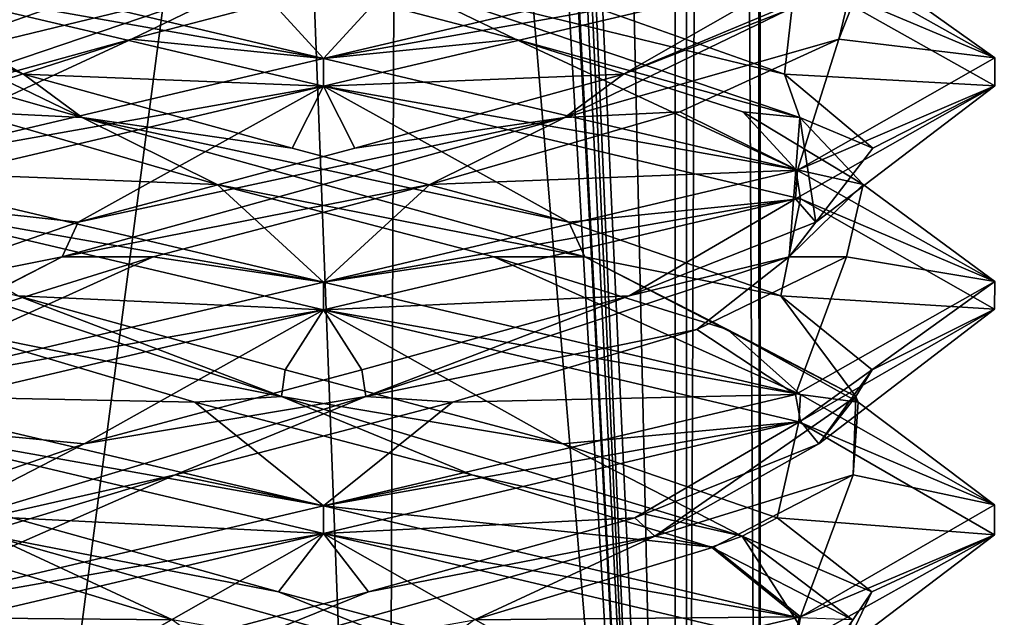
# Model space of a CAD drawing. Header units: millimetres. Extents: x -18.9 to 18.9, y -8.8 to 59.9.
# Tile 65 of 256: x 9.3 to 11.5, y -0.7 to 0.6. Entities that reach past the tile are written whole.
import ezdxf

# ---------------------------------------------------------------- set-up
doc = ezdxf.new("R2010")
doc.units = ezdxf.units.MM
doc.header["$LTSCALE"] = 65.185185
for name, color, linetype in [('1281', 7, 'CONTINUOUS'), ('1287', 7, 'CONTINUOUS'), ('1288', 7, 'CONTINUOUS'), ('1295', 7, 'CONTINUOUS'), ('1312', 7, 'CONTINUOUS'), ('3294', 7, 'CONTINUOUS'), ('3300', 7, 'CONTINUOUS'), ('3301', 7, 'CONTINUOUS'), ('3302', 7, 'CONTINUOUS'), ('3312', 7, 'CONTINUOUS'), ('3313', 7, 'CONTINUOUS'), ('3314', 7, 'CONTINUOUS'), ('3324', 7, 'CONTINUOUS'), ('3325', 7, 'CONTINUOUS'), ('3326', 7, 'CONTINUOUS'), ('3345', 7, 'CONTINUOUS'), ('3346', 7, 'CONTINUOUS'), ('3347', 7, 'CONTINUOUS'), ('3449', 7, 'CONTINUOUS')]:
    doc.layers.add(name, color=color, linetype=linetype)

msp = doc.modelspace()

# ---------------------------------------------------------------- linework, layer by layer
at = {"layer": '1281', "color": 7, "linetype": 'CONTINUOUS'}
for points in [[(9.0291, 26.4, -14.874), (12.9799, 26.4, -11.588), (9.0598, -3.5, -14.8553), (9.0291, 26.4, -14.874)], [(9.0598, -3.5, -14.8553), (12.9799, 26.4, -11.588), (13.5068, -3.5, -10.9693), (9.0598, -3.5, -14.8553)]]:
    msp.add_3dface(points, dxfattribs=at)
at = {"layer": '1287', "color": 7, "linetype": 'CONTINUOUS'}
for points in [[(10.0975, -3.5, 5.5098), (8.7092, 32.4, 5.7947), (8.432, -3.5, 5.9497), (10.0975, -3.5, 5.5098)], [(10.2565, 32.4, 5.5219), (8.7092, 32.4, 5.7947), (10.0975, -3.5, 5.5098), (10.2565, 32.4, 5.5219)], [(11.7132, -3.5, 6.1104), (10.2565, 32.4, 5.5219), (10.0975, -3.5, 5.5098), (11.7132, -3.5, 6.1104)], [(11.7132, -3.5, 6.1104), (11.7132, 32.4, 6.1104), (10.2565, 32.4, 5.5219), (11.7132, -3.5, 6.1104)]]:
    msp.add_3dface(points, dxfattribs=at)
at = {"layer": '1288', "color": 7, "linetype": 'CONTINUOUS'}
for points in [[(8.0516, -3.5, 10.4742), (8.0516, 29.1905, 10.4742), (10.7699, -3.5, 12.9218), (8.0516, -3.5, 10.4742)], [(8.0516, 29.1905, 10.4742), (9.2835, 29.0956, 11.5834), (10.7699, -3.5, 12.9218), (8.0516, 29.1905, 10.4742)], [(10.7699, 28.9806, 12.9218), (10.7699, -3.5, 12.9218), (9.2835, 29.0956, 11.5834), (10.7699, 28.9806, 12.9218)]]:
    msp.add_3dface(points, dxfattribs=at)
at = {"layer": '1295', "color": 7, "linetype": 'CONTINUOUS'}
for points in [[(9.3355, 27.7834, 14.6836), (10.7441, -3.5, 13.6867), (9.3538, 28.967, 14.672), (9.3355, 27.7834, 14.6836)], [(9.3538, 28.967, 14.672), (10.7441, -3.5, 13.6867), (10.0229, 28.967, 14.2233), (9.3538, 28.967, 14.672)], [(10.0229, 28.967, 14.2233), (10.7441, -3.5, 13.6867), (10.7441, 28.967, 13.6867), (10.0229, 28.967, 14.2233)], [(9.3172, 26.6, 14.6952), (10.7441, -3.5, 13.6867), (9.3355, 27.7834, 14.6836), (9.3172, 26.6, 14.6952)], [(9.1871, 26.4658, 14.7769), (10.7441, -3.5, 13.6867), (9.3172, 26.6, 14.6952), (9.1871, 26.4658, 14.7769)], [(9.021, 26.4, 14.8789), (10.7441, -3.5, 13.6867), (9.1731, 26.4554, 14.7856), (9.021, 26.4, 14.8789)], [(9.1731, 26.4554, 14.7856), (10.7441, -3.5, 13.6867), (9.1871, 26.4658, 14.7769), (9.1731, 26.4554, 14.7856)], [(5.0224, -3.5, 16.6594), (10.7441, -3.5, 13.6867), (9.021, 26.4, 14.8789), (5.0224, -3.5, 16.6594)]]:
    msp.add_3dface(points, dxfattribs=at)
at = {"layer": '1312', "color": 7, "linetype": 'CONTINUOUS'}
for points in [[(10.7441, 28.967, 13.6867), (10.9349, -3.5, 13.3102), (10.9326, 28.9705, 13.346), (10.7441, 28.967, 13.6867)], [(10.7441, 28.967, 13.6867), (10.7441, -3.5, 13.6867), (10.9349, -3.5, 13.3102), (10.7441, 28.967, 13.6867)], [(10.7699, -3.5, 12.9218), (10.7699, 28.9806, 12.9218), (10.9059, 28.9749, 13.1244), (10.7699, -3.5, 12.9218)], [(10.9349, -3.5, 13.3102), (10.7699, -3.5, 12.9218), (10.9059, 28.9749, 13.1244), (10.9349, -3.5, 13.3102)], [(10.9326, 28.9705, 13.346), (10.9349, -3.5, 13.3102), (10.9059, 28.9749, 13.1244), (10.9326, 28.9705, 13.346)]]:
    msp.add_3dface(points, dxfattribs=at)
at = {"layer": '3294', "color": 7, "linetype": 'CONTINUOUS'}
for points in [[(9.9586, 0.5, 6.8562), (8.898, 0.6875, 7.2955), (8.8851, 0.7539, 7.3085), (9.9586, 0.5, 6.8562)], [(9.9586, 0.4375, 6.8562), (8.898, 0.6875, 7.2955), (9.9586, 0.5, 6.8562), (9.9586, 0.4375, 6.8562)], [(9.9586, 0.4375, 9.8562), (9.9586, 0.5, 9.8562), (8.8951, 0.2492, 9.4141), (9.9586, 0.4375, 9.8562)], [(8.9051, 0.1896, 9.424), (9.9586, 0.4375, 9.8562), (8.8951, 0.2492, 9.4141), (8.9051, 0.1896, 9.424)], [(8.898, 0.25, 7.2955), (9.9586, 0, 6.8562), (8.9076, 0.1846, 7.2859), (8.898, 0.25, 7.2955)], [(9.9586, 0, 6.8562), (9.9586, -0.0625, 6.8562), (8.9076, 0.1846, 7.2859), (9.9586, 0, 6.8562)], [(9.9586, -0.0625, 9.8562), (9.9586, 0, 9.8562), (8.9051, -0.2479, 9.424), (9.9586, -0.0625, 9.8562)], [(8.902, -0.3113, 9.4209), (9.9586, -0.0625, 9.8562), (8.9051, -0.2479, 9.424), (8.902, -0.3113, 9.4209)], [(9.9586, -0.5, 6.8562), (8.8934, -0.3112, 7.3001), (8.9076, -0.2529, 7.2859), (9.9586, -0.5, 6.8562)], [(9.9586, -0.5625, 6.8562), (8.8934, -0.3112, 7.3001), (9.9586, -0.5, 6.8562), (9.9586, -0.5625, 6.8562)], [(9.9586, -0.5625, 9.8562), (9.9586, -0.5, 9.8562), (8.902, -0.7488, 9.4209), (9.9586, -0.5625, 9.8562)], [(8.9044, -0.8106, 9.4234), (9.9586, -0.5625, 9.8562), (8.902, -0.7488, 9.4209), (8.9044, -0.8106, 9.4234)], [(9.9586, -1, 6.8562), (8.8821, -0.8077, 7.3116), (8.8934, -0.7487, 7.3001), (9.9586, -1, 6.8562)]]:
    msp.add_3dface(points, dxfattribs=at)
at = {"layer": '3300', "color": 7, "linetype": 'CONTINUOUS'}
for points in [[(9.7207, 0.2182, 7.1501), (8.898, 0.25, 7.2955), (9.1625, 0.3805, 7.4195), (9.7207, 0.2182, 7.1501)], [(9.9586, 0, 6.8562), (8.898, 0.25, 7.2955), (9.7207, 0.2182, 7.1501), (9.9586, 0, 6.8562)], [(10.3394, 0.056, 7.1874), (9.9586, 0, 6.8562), (9.7207, 0.2182, 7.1501), (10.3394, 0.056, 7.1874)], [(9.9586, 0, 6.8562), (10.3394, 0.056, 7.1874), (11.0244, -0.2516, 7.3008), (9.9586, 0, 6.8562)], [(10.3394, 0.056, 7.1874), (10.8613, -0.1062, 7.5217), (11.0244, -0.2516, 7.3008), (10.3394, 0.056, 7.1874)], [(10.8613, -0.1062, 7.5217), (11.1537, -0.2685, 8.0683), (11.0244, -0.2516, 7.3008), (10.8613, -0.1062, 7.5217)], [(11.0244, -0.2516, 7.3008), (11.1537, -0.2685, 8.0683), (11.4585, -0.4979, 8.3464), (11.0244, -0.2516, 7.3008)], [(11.1537, -0.2685, 8.0683), (11.1423, -0.4307, 8.688), (11.4585, -0.4979, 8.3464), (11.1537, -0.2685, 8.0683)], [(11.1423, -0.4307, 8.688), (10.83, -0.593, 9.2234), (11.0245, -0.7484, 9.4116), (11.1423, -0.4307, 8.688)], [(11.4585, -0.4979, 8.3464), (11.1423, -0.4307, 8.688), (11.0245, -0.7484, 9.4116), (11.4585, -0.4979, 8.3464)], [(10.83, -0.593, 9.2234), (10.2961, -0.7552, 9.5384), (11.0245, -0.7484, 9.4116), (10.83, -0.593, 9.2234)], [(10.2961, -0.7552, 9.5384), (9.9586, -1, 9.8562), (11.0245, -0.7484, 9.4116), (10.2961, -0.7552, 9.5384)]]:
    msp.add_3dface(points, dxfattribs=at)
at = {"layer": '3301', "color": 7, "linetype": 'CONTINUOUS'}
for points in [[(9.4195, 0.368, 7.2917), (8.8066, 0.5427, 7.927), (8.7741, 0.68, 8.2113), (9.4195, 0.368, 7.2917)], [(9.4195, 0.368, 7.2917), (8.7741, 0.68, 8.2113), (9.2882, 0.4648, 7.3258), (9.4195, 0.368, 7.2917)], [(9.2882, 0.4648, 7.3258), (8.7741, 0.68, 8.2113), (8.865, 0.6302, 7.7945), (9.2882, 0.4648, 7.3258)], [(9.1625, 0.3805, 7.4195), (8.8066, 0.5427, 7.927), (9.4195, 0.368, 7.2917), (9.1625, 0.3805, 7.4195)], [(9.8882, 0.2995, 7.1289), (9.4195, 0.368, 7.2917), (9.2882, 0.4648, 7.3258), (9.8882, 0.2995, 7.1289)], [(9.7207, 0.2182, 7.1501), (9.1625, 0.3805, 7.4195), (9.4195, 0.368, 7.2917), (9.7207, 0.2182, 7.1501)], [(10.5426, 0.056, 7.3157), (9.7207, 0.2182, 7.1501), (9.4195, 0.368, 7.2917), (10.5426, 0.056, 7.3157)], [(10.5426, 0.056, 7.3157), (9.4195, 0.368, 7.2917), (10.5068, 0.1341, 7.2559), (10.5426, 0.056, 7.3157)], [(10.5068, 0.1341, 7.2559), (9.4195, 0.368, 7.2917), (9.8882, 0.2995, 7.1289), (10.5068, 0.1341, 7.2559)], [(10.3394, 0.056, 7.1874), (9.7207, 0.2182, 7.1501), (10.5426, 0.056, 7.3157), (10.3394, 0.056, 7.1874)], [(10.9808, -0.0312, 7.6732), (10.5426, 0.056, 7.3157), (10.5068, 0.1341, 7.2559), (10.9808, -0.0312, 7.6732)], [(10.8613, -0.1062, 7.5217), (10.3394, 0.056, 7.1874), (10.5426, 0.056, 7.3157), (10.8613, -0.1062, 7.5217)], [(11.1481, -0.2561, 8.2619), (10.8613, -0.1062, 7.5217), (10.5426, 0.056, 7.3157), (11.1481, -0.2561, 8.2619)], [(11.1481, -0.2561, 8.2619), (10.5426, 0.056, 7.3157), (10.9808, -0.0312, 7.6732), (11.1481, -0.2561, 8.2619)], [(11.185, -0.1966, 8.2708), (11.1481, -0.2561, 8.2619), (10.9808, -0.0312, 7.6732), (11.185, -0.1966, 8.2708)], [(11.1537, -0.2685, 8.0683), (10.8613, -0.1062, 7.5217), (11.1481, -0.2561, 8.2619), (11.1537, -0.2685, 8.0683)], [(11.0656, -0.362, 8.8909), (11.1481, -0.2561, 8.2619), (11.185, -0.1966, 8.2708), (11.0656, -0.362, 8.8909)], [(10.6993, -0.5681, 9.2918), (11.1423, -0.4307, 8.688), (11.1481, -0.2561, 8.2619), (10.6993, -0.5681, 9.2918)], [(10.6993, -0.5681, 9.2918), (11.1481, -0.2561, 8.2619), (11.0656, -0.362, 8.8909), (10.6993, -0.5681, 9.2918)], [(11.1423, -0.4307, 8.688), (11.1537, -0.2685, 8.0683), (11.1481, -0.2561, 8.2619), (11.1423, -0.4307, 8.688)], [(10.6541, -0.5273, 9.37), (10.6993, -0.5681, 9.2918), (11.0656, -0.362, 8.8909), (10.6541, -0.5273, 9.37)], [(10.83, -0.593, 9.2234), (11.1423, -0.4307, 8.688), (10.6993, -0.5681, 9.2918), (10.83, -0.593, 9.2234)], [(10.059, -0.6927, 9.5815), (10.6993, -0.5681, 9.2918), (10.6541, -0.5273, 9.37), (10.059, -0.6927, 9.5815)], [(9.5939, -0.8801, 9.4924), (10.2961, -0.7552, 9.5384), (10.6993, -0.5681, 9.2918), (9.5939, -0.8801, 9.4924)], [(9.5939, -0.8801, 9.4924), (10.6993, -0.5681, 9.2918), (10.059, -0.6927, 9.5815), (9.5939, -0.8801, 9.4924)], [(10.2961, -0.7552, 9.5384), (10.83, -0.593, 9.2234), (10.6993, -0.5681, 9.2918), (10.2961, -0.7552, 9.5384)], [(9.4375, -0.8581, 9.4697), (9.5939, -0.8801, 9.4924), (10.059, -0.6927, 9.5815), (9.4375, -0.8581, 9.4697)]]:
    msp.add_3dface(points, dxfattribs=at)
at = {"layer": '3302', "color": 7, "linetype": 'CONTINUOUS'}
for points in [[(8.898, 0.6875, 7.2955), (9.2882, 0.4648, 7.3258), (8.865, 0.6302, 7.7945), (8.898, 0.6875, 7.2955)], [(8.898, 0.6875, 7.2955), (9.9586, 0.4375, 6.8562), (9.2882, 0.4648, 7.3258), (8.898, 0.6875, 7.2955)], [(9.9586, 0.4375, 6.8562), (9.8882, 0.2995, 7.1289), (9.2882, 0.4648, 7.3258), (9.9586, 0.4375, 6.8562)], [(9.9586, 0.4375, 6.8562), (10.5068, 0.1341, 7.2559), (9.8882, 0.2995, 7.1289), (9.9586, 0.4375, 6.8562)], [(10.5068, 0.1341, 7.2559), (9.9586, 0.4375, 6.8562), (11.0244, 0.1859, 7.3008), (10.5068, 0.1341, 7.2559)], [(10.9808, -0.0312, 7.6732), (10.5068, 0.1341, 7.2559), (11.0244, 0.1859, 7.3008), (10.9808, -0.0312, 7.6732)], [(11.4585, -0.0604, 8.3464), (10.9808, -0.0312, 7.6732), (11.0244, 0.1859, 7.3008), (11.4585, -0.0604, 8.3464)], [(11.185, -0.1966, 8.2708), (10.9808, -0.0312, 7.6732), (11.4585, -0.0604, 8.3464), (11.185, -0.1966, 8.2708)], [(11.0245, -0.3109, 9.4116), (11.0656, -0.362, 8.8909), (11.4585, -0.0604, 8.3464), (11.0245, -0.3109, 9.4116)], [(11.0656, -0.362, 8.8909), (11.185, -0.1966, 8.2708), (11.4585, -0.0604, 8.3464), (11.0656, -0.362, 8.8909)], [(9.9586, -0.5625, 9.8562), (10.6541, -0.5273, 9.37), (11.0245, -0.3109, 9.4116), (9.9586, -0.5625, 9.8562)], [(10.6541, -0.5273, 9.37), (11.0656, -0.362, 8.8909), (11.0245, -0.3109, 9.4116), (10.6541, -0.5273, 9.37)], [(9.9586, -0.5625, 9.8562), (10.059, -0.6927, 9.5815), (10.6541, -0.5273, 9.37), (9.9586, -0.5625, 9.8562)], [(9.9586, -0.5625, 9.8562), (8.9044, -0.8106, 9.4234), (9.4375, -0.8581, 9.4697), (9.9586, -0.5625, 9.8562)], [(9.9586, -0.5625, 9.8562), (9.4375, -0.8581, 9.4697), (10.059, -0.6927, 9.5815), (9.9586, -0.5625, 9.8562)]]:
    msp.add_3dface(points, dxfattribs=at)
at = {"layer": '3312', "color": 7, "linetype": 'CONTINUOUS'}
for points in [[(9.9586, 0.5, 6.8562), (8.8851, 0.7539, 7.3085), (9.7712, 0.7049, 7.1412), (9.9586, 0.5, 6.8562)], [(10.3879, 0.5427, 7.2043), (9.9586, 0.5, 6.8562), (9.7712, 0.7049, 7.1412), (10.3879, 0.5427, 7.2043)], [(9.9586, 0.5, 6.8562), (10.3879, 0.5427, 7.2043), (11.0138, 0.2516, 7.2901), (9.9586, 0.5, 6.8562)], [(10.3879, 0.5427, 7.2043), (10.8954, 0.3805, 7.5601), (11.0138, 0.2516, 7.2901), (10.3879, 0.5427, 7.2043)], [(10.8954, 0.3805, 7.5601), (11.1647, 0.2182, 8.1184), (11.0138, 0.2516, 7.2901), (10.8954, 0.3805, 7.5601)], [(11.0138, 0.2516, 7.2901), (11.1647, 0.2182, 8.1184), (11.4586, 0.0008, 8.3525), (11.0138, 0.2516, 7.2901)], [(11.1647, 0.2182, 8.1184), (11.1275, 0.056, 8.7371), (11.4586, 0.0008, 8.3525), (11.1647, 0.2182, 8.1184)], [(11.1275, 0.056, 8.7371), (10.7931, -0.1062, 9.259), (11.0132, -0.2518, 9.4229), (11.1275, 0.056, 8.7371)], [(11.4586, 0.0008, 8.3525), (11.1275, 0.056, 8.7371), (11.0132, -0.2518, 9.4229), (11.4586, 0.0008, 8.3525)], [(10.7931, -0.1062, 9.259), (10.2465, -0.2685, 9.5514), (11.0132, -0.2518, 9.4229), (10.7931, -0.1062, 9.259)], [(10.2465, -0.2685, 9.5514), (9.9586, -0.5, 9.8562), (11.0132, -0.2518, 9.4229), (10.2465, -0.2685, 9.5514)], [(9.6268, -0.4307, 9.54), (9.9586, -0.5, 9.8562), (10.2465, -0.2685, 9.5514), (9.6268, -0.4307, 9.54)], [(8.902, -0.7488, 9.4209), (9.9586, -0.5, 9.8562), (9.6268, -0.4307, 9.54), (8.902, -0.7488, 9.4209)], [(9.0914, -0.593, 9.2277), (8.902, -0.7488, 9.4209), (9.6268, -0.4307, 9.54), (9.0914, -0.593, 9.2277)]]:
    msp.add_3dface(points, dxfattribs=at)
at = {"layer": '3313', "color": 7, "linetype": 'CONTINUOUS'}
for points in [[(10.3879, 0.5427, 7.2043), (9.7712, 0.7049, 7.1412), (10.1035, 0.68, 7.1718), (10.3879, 0.5427, 7.2043)], [(11.0231, 0.368, 7.8171), (10.3879, 0.5427, 7.2043), (10.1035, 0.68, 7.1718), (11.0231, 0.368, 7.8171)], [(11.0231, 0.368, 7.8171), (10.1035, 0.68, 7.1718), (10.9891, 0.4648, 7.6858), (11.0231, 0.368, 7.8171)], [(10.9891, 0.4648, 7.6858), (10.1035, 0.68, 7.1718), (10.5203, 0.6302, 7.2627), (10.9891, 0.4648, 7.6858)], [(10.8954, 0.3805, 7.5601), (10.3879, 0.5427, 7.2043), (11.0231, 0.368, 7.8171), (10.8954, 0.3805, 7.5601)], [(11.1859, 0.2995, 8.2859), (11.0231, 0.368, 7.8171), (10.9891, 0.4648, 7.6858), (11.1859, 0.2995, 8.2859)], [(11.1647, 0.2182, 8.1184), (10.8954, 0.3805, 7.5601), (11.0231, 0.368, 7.8171), (11.1647, 0.2182, 8.1184)], [(10.9992, 0.056, 8.9403), (11.1647, 0.2182, 8.1184), (11.0231, 0.368, 7.8171), (10.9992, 0.056, 8.9403)], [(10.9992, 0.056, 8.9403), (11.0231, 0.368, 7.8171), (11.0589, 0.1341, 8.9045), (10.9992, 0.056, 8.9403)], [(11.0589, 0.1341, 8.9045), (11.0231, 0.368, 7.8171), (11.1859, 0.2995, 8.2859), (11.0589, 0.1341, 8.9045)], [(11.1275, 0.056, 8.7371), (11.1647, 0.2182, 8.1184), (10.9992, 0.056, 8.9403), (11.1275, 0.056, 8.7371)], [(10.6416, -0.0312, 9.3784), (10.9992, 0.056, 8.9403), (11.0589, 0.1341, 8.9045), (10.6416, -0.0312, 9.3784)], [(10.0529, -0.2561, 9.5458), (10.7931, -0.1062, 9.259), (10.9992, 0.056, 8.9403), (10.0529, -0.2561, 9.5458)], [(10.0529, -0.2561, 9.5458), (10.9992, 0.056, 8.9403), (10.6416, -0.0312, 9.3784), (10.0529, -0.2561, 9.5458)], [(10.7931, -0.1062, 9.259), (11.1275, 0.056, 8.7371), (10.9992, 0.056, 8.9403), (10.7931, -0.1062, 9.259)], [(10.044, -0.1966, 9.5826), (10.0529, -0.2561, 9.5458), (10.6416, -0.0312, 9.3784), (10.044, -0.1966, 9.5826)], [(10.2465, -0.2685, 9.5514), (10.7931, -0.1062, 9.259), (10.0529, -0.2561, 9.5458), (10.2465, -0.2685, 9.5514)], [(9.4239, -0.362, 9.4632), (10.0529, -0.2561, 9.5458), (10.044, -0.1966, 9.5826), (9.4239, -0.362, 9.4632)], [(9.023, -0.5681, 9.097), (9.6268, -0.4307, 9.54), (10.0529, -0.2561, 9.5458), (9.023, -0.5681, 9.097)], [(9.023, -0.5681, 9.097), (10.0529, -0.2561, 9.5458), (9.4239, -0.362, 9.4632), (9.023, -0.5681, 9.097)], [(9.6268, -0.4307, 9.54), (10.2465, -0.2685, 9.5514), (10.0529, -0.2561, 9.5458), (9.6268, -0.4307, 9.54)], [(8.9449, -0.5273, 9.0517), (9.023, -0.5681, 9.097), (9.4239, -0.362, 9.4632), (8.9449, -0.5273, 9.0517)], [(9.0914, -0.593, 9.2277), (9.6268, -0.4307, 9.54), (9.023, -0.5681, 9.097), (9.0914, -0.593, 9.2277)]]:
    msp.add_3dface(points, dxfattribs=at)
at = {"layer": '3314', "color": 7, "linetype": 'CONTINUOUS'}
for points in [[(10.9891, 0.4648, 7.6858), (10.5203, 0.6302, 7.2627), (11.0138, 0.6891, 7.2901), (10.9891, 0.4648, 7.6858)], [(11.4586, 0.4383, 8.3525), (10.9891, 0.4648, 7.6858), (11.0138, 0.6891, 7.2901), (11.4586, 0.4383, 8.3525)], [(11.1859, 0.2995, 8.2859), (10.9891, 0.4648, 7.6858), (11.4586, 0.4383, 8.3525), (11.1859, 0.2995, 8.2859)], [(11.0132, 0.1857, 9.4229), (11.0589, 0.1341, 8.9045), (11.4586, 0.4383, 8.3525), (11.0132, 0.1857, 9.4229)], [(11.0589, 0.1341, 8.9045), (11.1859, 0.2995, 8.2859), (11.4586, 0.4383, 8.3525), (11.0589, 0.1341, 8.9045)], [(9.9586, -0.0625, 9.8562), (10.6416, -0.0312, 9.3784), (11.0132, 0.1857, 9.4229), (9.9586, -0.0625, 9.8562)], [(10.6416, -0.0312, 9.3784), (11.0589, 0.1341, 8.9045), (11.0132, 0.1857, 9.4229), (10.6416, -0.0312, 9.3784)], [(9.9586, -0.0625, 9.8562), (10.044, -0.1966, 9.5826), (10.6416, -0.0312, 9.3784), (9.9586, -0.0625, 9.8562)], [(9.9586, -0.0625, 9.8562), (8.902, -0.3113, 9.4209), (9.4239, -0.362, 9.4632), (9.9586, -0.0625, 9.8562)], [(9.9586, -0.0625, 9.8562), (9.4239, -0.362, 9.4632), (10.044, -0.1966, 9.5826), (9.9586, -0.0625, 9.8562)], [(8.902, -0.3113, 9.4209), (8.9449, -0.5273, 9.0517), (9.4239, -0.362, 9.4632), (8.902, -0.3113, 9.4209)]]:
    msp.add_3dface(points, dxfattribs=at)
at = {"layer": '3324', "color": 7, "linetype": 'CONTINUOUS'}
for points in [[(11.0102, 0.7527, 7.2867), (11.1736, 0.7049, 8.1689), (11.4586, 0.5011, 8.3512), (11.0102, 0.7527, 7.2867)], [(11.1736, 0.7049, 8.1689), (11.1106, 0.5427, 8.7855), (11.4586, 0.5011, 8.3512), (11.1736, 0.7049, 8.1689)], [(11.1106, 0.5427, 8.7855), (10.7547, 0.3805, 9.293), (11.0182, 0.2497, 9.418), (11.1106, 0.5427, 8.7855)], [(11.4586, 0.5011, 8.3512), (11.1106, 0.5427, 8.7855), (11.0182, 0.2497, 9.418), (11.4586, 0.5011, 8.3512)], [(10.7547, 0.3805, 9.293), (10.1964, 0.2182, 9.5624), (11.0182, 0.2497, 9.418), (10.7547, 0.3805, 9.293)], [(10.1964, 0.2182, 9.5624), (9.9586, 0, 9.8562), (11.0182, 0.2497, 9.418), (10.1964, 0.2182, 9.5624)], [(9.5777, 0.056, 9.5251), (9.9586, 0, 9.8562), (10.1964, 0.2182, 9.5624), (9.5777, 0.056, 9.5251)], [(8.9051, -0.2479, 9.424), (9.9586, 0, 9.8562), (9.5777, 0.056, 9.5251), (8.9051, -0.2479, 9.424)], [(9.0558, -0.1062, 9.1907), (8.9051, -0.2479, 9.424), (9.5777, 0.056, 9.5251), (9.0558, -0.1062, 9.1907)], [(9.621, -0.7552, 7.1741), (8.8934, -0.7487, 7.3001), (9.0872, -0.593, 7.4891), (9.621, -0.7552, 7.1741)], [(9.9586, -1, 6.8562), (8.8934, -0.7487, 7.3001), (9.621, -0.7552, 7.1741), (9.9586, -1, 6.8562)]]:
    msp.add_3dface(points, dxfattribs=at)
at = {"layer": '3325', "color": 7, "linetype": 'CONTINUOUS'}
for points in [[(11.1106, 0.5427, 8.7855), (11.1736, 0.7049, 8.1689), (11.143, 0.68, 8.5012), (11.1106, 0.5427, 8.7855)], [(10.4977, 0.368, 9.4208), (11.1106, 0.5427, 8.7855), (11.143, 0.68, 8.5012), (10.4977, 0.368, 9.4208)], [(10.4977, 0.368, 9.4208), (11.143, 0.68, 8.5012), (10.629, 0.4648, 9.3867), (10.4977, 0.368, 9.4208)], [(10.629, 0.4648, 9.3867), (11.143, 0.68, 8.5012), (11.0521, 0.6302, 8.9179), (10.629, 0.4648, 9.3867)], [(10.7547, 0.3805, 9.293), (11.1106, 0.5427, 8.7855), (10.4977, 0.368, 9.4208), (10.7547, 0.3805, 9.293)], [(10.0289, 0.2995, 9.5836), (10.4977, 0.368, 9.4208), (10.629, 0.4648, 9.3867), (10.0289, 0.2995, 9.5836)], [(10.1964, 0.2182, 9.5624), (10.7547, 0.3805, 9.293), (10.4977, 0.368, 9.4208), (10.1964, 0.2182, 9.5624)], [(9.3745, 0.056, 9.3968), (10.1964, 0.2182, 9.5624), (10.4977, 0.368, 9.4208), (9.3745, 0.056, 9.3968)], [(9.3745, 0.056, 9.3968), (10.4977, 0.368, 9.4208), (9.4103, 0.1341, 9.4566), (9.3745, 0.056, 9.3968)], [(9.4103, 0.1341, 9.4566), (10.4977, 0.368, 9.4208), (10.0289, 0.2995, 9.5836), (9.4103, 0.1341, 9.4566)], [(9.5777, 0.056, 9.5251), (10.1964, 0.2182, 9.5624), (9.3745, 0.056, 9.3968), (9.5777, 0.056, 9.5251)], [(8.9364, -0.0312, 9.0392), (9.3745, 0.056, 9.3968), (9.4103, 0.1341, 9.4566), (8.9364, -0.0312, 9.0392)], [(8.769, -0.2561, 8.4506), (9.0558, -0.1062, 9.1907), (9.3745, 0.056, 9.3968), (8.769, -0.2561, 8.4506)], [(8.769, -0.2561, 8.4506), (9.3745, 0.056, 9.3968), (8.9364, -0.0312, 9.0392), (8.769, -0.2561, 8.4506)], [(9.0558, -0.1062, 9.1907), (9.5777, 0.056, 9.5251), (9.3745, 0.056, 9.3968), (9.0558, -0.1062, 9.1907)], [(9.8581, -0.6927, 7.131), (9.2179, -0.5681, 7.4207), (9.2631, -0.5273, 7.3425), (9.8581, -0.6927, 7.131)], [(9.621, -0.7552, 7.1741), (9.0872, -0.593, 7.4891), (9.2179, -0.5681, 7.4207), (9.621, -0.7552, 7.1741)], [(10.3232, -0.8801, 7.22), (9.621, -0.7552, 7.1741), (9.2179, -0.5681, 7.4207), (10.3232, -0.8801, 7.22)], [(10.3232, -0.8801, 7.22), (9.2179, -0.5681, 7.4207), (9.8581, -0.6927, 7.131), (10.3232, -0.8801, 7.22)], [(10.4796, -0.8581, 7.2428), (10.3232, -0.8801, 7.22), (9.8581, -0.6927, 7.131), (10.4796, -0.8581, 7.2428)]]:
    msp.add_3dface(points, dxfattribs=at)
at = {"layer": '3326', "color": 7, "linetype": 'CONTINUOUS'}
for points in [[(9.9586, 0.4375, 9.8562), (10.629, 0.4648, 9.3867), (11.0182, 0.6872, 9.418), (9.9586, 0.4375, 9.8562)], [(10.629, 0.4648, 9.3867), (11.0521, 0.6302, 8.9179), (11.0182, 0.6872, 9.418), (10.629, 0.4648, 9.3867)], [(9.9586, 0.4375, 9.8562), (10.0289, 0.2995, 9.5836), (10.629, 0.4648, 9.3867), (9.9586, 0.4375, 9.8562)], [(9.9586, 0.4375, 9.8562), (8.9051, 0.1896, 9.424), (9.4103, 0.1341, 9.4566), (9.9586, 0.4375, 9.8562)], [(9.9586, 0.4375, 9.8562), (9.4103, 0.1341, 9.4566), (10.0289, 0.2995, 9.5836), (9.9586, 0.4375, 9.8562)], [(8.9051, 0.1896, 9.424), (8.9364, -0.0312, 9.0392), (9.4103, 0.1341, 9.4566), (8.9051, 0.1896, 9.424)], [(8.8934, -0.3112, 7.3001), (9.9586, -0.5625, 6.8562), (9.2631, -0.5273, 7.3425), (8.8934, -0.3112, 7.3001)], [(9.9586, -0.5625, 6.8562), (9.8581, -0.6927, 7.131), (9.2631, -0.5273, 7.3425), (9.9586, -0.5625, 6.8562)], [(9.9586, -0.5625, 6.8562), (10.4796, -0.8581, 7.2428), (9.8581, -0.6927, 7.131), (9.9586, -0.5625, 6.8562)], [(10.4796, -0.8581, 7.2428), (9.9586, -0.5625, 6.8562), (11.009, -0.8095, 7.2855), (10.4796, -0.8581, 7.2428)]]:
    msp.add_3dface(points, dxfattribs=at)
at = {"layer": '3345', "color": 7, "linetype": 'CONTINUOUS'}
for points in [[(10.1459, 0.7049, 9.5712), (9.9586, 0.5, 9.8562), (11.0112, 0.7476, 9.4249), (10.1459, 0.7049, 9.5712)], [(9.5293, 0.5427, 9.5082), (9.9586, 0.5, 9.8562), (10.1459, 0.7049, 9.5712), (9.5293, 0.5427, 9.5082)], [(8.8951, 0.2492, 9.4141), (9.9586, 0.5, 9.8562), (9.5293, 0.5427, 9.5082), (8.8951, 0.2492, 9.4141)], [(9.0218, 0.3805, 9.1524), (8.8951, 0.2492, 9.4141), (9.5293, 0.5427, 9.5082), (9.0218, 0.3805, 9.1524)], [(9.6706, -0.2685, 7.1611), (8.9076, -0.2529, 7.2859), (9.1241, -0.1062, 7.4535), (9.6706, -0.2685, 7.1611)], [(9.9586, -0.5, 6.8562), (8.9076, -0.2529, 7.2859), (9.6706, -0.2685, 7.1611), (9.9586, -0.5, 6.8562)], [(10.2903, -0.4307, 7.1725), (9.9586, -0.5, 6.8562), (9.6706, -0.2685, 7.1611), (10.2903, -0.4307, 7.1725)], [(10.8257, -0.593, 7.4848), (9.9586, -0.5, 6.8562), (10.2903, -0.4307, 7.1725), (10.8257, -0.593, 7.4848)], [(9.9586, -0.5, 6.8562), (10.8257, -0.593, 7.4848), (11.0205, -0.7504, 7.2969), (9.9586, -0.5, 6.8562)], [(10.8257, -0.593, 7.4848), (11.1407, -0.7552, 8.0187), (11.0205, -0.7504, 7.2969), (10.8257, -0.593, 7.4848)]]:
    msp.add_3dface(points, dxfattribs=at)
at = {"layer": '3346', "color": 7, "linetype": 'CONTINUOUS'}
for points in [[(9.5293, 0.5427, 9.5082), (10.1459, 0.7049, 9.5712), (9.8136, 0.68, 9.5407), (9.5293, 0.5427, 9.5082)], [(8.894, 0.368, 8.8954), (9.5293, 0.5427, 9.5082), (9.8136, 0.68, 9.5407), (8.894, 0.368, 8.8954)], [(8.894, 0.368, 8.8954), (9.8136, 0.68, 9.5407), (8.9281, 0.4648, 9.0266), (8.894, 0.368, 8.8954)], [(8.9281, 0.4648, 9.0266), (9.8136, 0.68, 9.5407), (9.3969, 0.6302, 9.4498), (8.9281, 0.4648, 9.0266)], [(9.0218, 0.3805, 9.1524), (9.5293, 0.5427, 9.5082), (8.894, 0.368, 8.8954), (9.0218, 0.3805, 9.1524)], [(9.8643, -0.2561, 7.1667), (9.1241, -0.1062, 7.4535), (8.918, 0.056, 7.7722), (9.8643, -0.2561, 7.1667)], [(9.8643, -0.2561, 7.1667), (8.918, 0.056, 7.7722), (9.2756, -0.0312, 7.3341), (9.8643, -0.2561, 7.1667)], [(9.8732, -0.1966, 7.1298), (9.8643, -0.2561, 7.1667), (9.2756, -0.0312, 7.3341), (9.8732, -0.1966, 7.1298)], [(9.6706, -0.2685, 7.1611), (9.1241, -0.1062, 7.4535), (9.8643, -0.2561, 7.1667), (9.6706, -0.2685, 7.1611)], [(10.4933, -0.362, 7.2492), (9.8643, -0.2561, 7.1667), (9.8732, -0.1966, 7.1298), (10.4933, -0.362, 7.2492)], [(10.2903, -0.4307, 7.1725), (9.6706, -0.2685, 7.1611), (9.8643, -0.2561, 7.1667), (10.2903, -0.4307, 7.1725)], [(10.8941, -0.5681, 7.6155), (10.2903, -0.4307, 7.1725), (9.8643, -0.2561, 7.1667), (10.8941, -0.5681, 7.6155)], [(10.8941, -0.5681, 7.6155), (9.8643, -0.2561, 7.1667), (10.4933, -0.362, 7.2492), (10.8941, -0.5681, 7.6155)], [(10.9723, -0.5273, 7.6607), (10.8941, -0.5681, 7.6155), (10.4933, -0.362, 7.2492), (10.9723, -0.5273, 7.6607)], [(10.8257, -0.593, 7.4848), (10.2903, -0.4307, 7.1725), (10.8941, -0.5681, 7.6155), (10.8257, -0.593, 7.4848)], [(11.1838, -0.6927, 8.2558), (10.8941, -0.5681, 7.6155), (10.9723, -0.5273, 7.6607), (11.1838, -0.6927, 8.2558)], [(11.1407, -0.7552, 8.0187), (10.8257, -0.593, 7.4848), (10.8941, -0.5681, 7.6155), (11.1407, -0.7552, 8.0187)], [(11.0948, -0.8801, 8.7209), (11.1407, -0.7552, 8.0187), (10.8941, -0.5681, 7.6155), (11.0948, -0.8801, 8.7209)], [(11.0948, -0.8801, 8.7209), (10.8941, -0.5681, 7.6155), (11.1838, -0.6927, 8.2558), (11.0948, -0.8801, 8.7209)], [(11.0721, -0.8581, 8.8773), (11.0948, -0.8801, 8.7209), (11.1838, -0.6927, 8.2558), (11.0721, -0.8581, 8.8773)]]:
    msp.add_3dface(points, dxfattribs=at)
at = {"layer": '3347', "color": 7, "linetype": 'CONTINUOUS'}
for points in [[(8.8951, 0.6867, 9.4141), (8.9281, 0.4648, 9.0266), (9.3969, 0.6302, 9.4498), (8.8951, 0.6867, 9.4141)], [(8.9076, 0.1846, 7.2859), (9.9586, -0.0625, 6.8562), (9.2756, -0.0312, 7.3341), (8.9076, 0.1846, 7.2859)], [(9.9586, -0.0625, 6.8562), (9.8732, -0.1966, 7.1298), (9.2756, -0.0312, 7.3341), (9.9586, -0.0625, 6.8562)], [(9.9586, -0.0625, 6.8562), (10.4933, -0.362, 7.2492), (9.8732, -0.1966, 7.1298), (9.9586, -0.0625, 6.8562)], [(10.4933, -0.362, 7.2492), (9.9586, -0.0625, 6.8562), (11.0205, -0.3129, 7.2969), (10.4933, -0.362, 7.2492)], [(10.9723, -0.5273, 7.6607), (10.4933, -0.362, 7.2492), (11.0205, -0.3129, 7.2969), (10.9723, -0.5273, 7.6607)], [(11.4585, -0.565, 8.3679), (10.9723, -0.5273, 7.6607), (11.0205, -0.3129, 7.2969), (11.4585, -0.565, 8.3679)], [(11.1838, -0.6927, 8.2558), (10.9723, -0.5273, 7.6607), (11.4585, -0.565, 8.3679), (11.1838, -0.6927, 8.2558)], [(11.0136, -0.8142, 9.4225), (11.0721, -0.8581, 8.8773), (11.4585, -0.565, 8.3679), (11.0136, -0.8142, 9.4225)], [(11.0721, -0.8581, 8.8773), (11.1838, -0.6927, 8.2558), (11.4585, -0.565, 8.3679), (11.0721, -0.8581, 8.8773)]]:
    msp.add_3dface(points, dxfattribs=at)
at = {"layer": '3449', "color": 7, "linetype": 'CONTINUOUS'}
for points in [[(11.0138, 0.6891, 7.2901), (11.0102, 0.7527, 7.2867), (11.4586, 0.5011, 8.3512), (11.0138, 0.6891, 7.2901)], [(9.9586, 0.5, 9.8562), (11.0182, 0.6872, 9.418), (11.0112, 0.7476, 9.4249), (9.9586, 0.5, 9.8562)], [(9.9586, 0.5, 9.8562), (9.9586, 0.4375, 9.8562), (11.0182, 0.6872, 9.418), (9.9586, 0.5, 9.8562)], [(11.4586, 0.4383, 8.3525), (11.0138, 0.6891, 7.2901), (11.4586, 0.5011, 8.3512), (11.4586, 0.4383, 8.3525)], [(9.9586, 0.4375, 6.8562), (9.9586, 0.5, 6.8562), (11.0138, 0.2516, 7.2901), (9.9586, 0.4375, 6.8562)], [(11.4586, 0.4383, 8.3525), (11.4586, 0.5011, 8.3512), (11.0182, 0.2497, 9.418), (11.4586, 0.4383, 8.3525)], [(11.0244, 0.1859, 7.3008), (9.9586, 0.4375, 6.8562), (11.0138, 0.2516, 7.2901), (11.0244, 0.1859, 7.3008)], [(11.0132, 0.1857, 9.4229), (11.4586, 0.4383, 8.3525), (11.0182, 0.2497, 9.418), (11.0132, 0.1857, 9.4229)], [(9.9586, 0, 9.8562), (11.0132, 0.1857, 9.4229), (11.0182, 0.2497, 9.418), (9.9586, 0, 9.8562)], [(11.0244, 0.1859, 7.3008), (11.0138, 0.2516, 7.2901), (11.4586, 0.0008, 8.3525), (11.0244, 0.1859, 7.3008)], [(9.9586, 0, 9.8562), (9.9586, -0.0625, 9.8562), (11.0132, 0.1857, 9.4229), (9.9586, 0, 9.8562)], [(11.4585, -0.0604, 8.3464), (11.0244, 0.1859, 7.3008), (11.4586, 0.0008, 8.3525), (11.4585, -0.0604, 8.3464)], [(9.9586, -0.0625, 6.8562), (9.9586, 0, 6.8562), (11.0244, -0.2516, 7.3008), (9.9586, -0.0625, 6.8562)], [(11.0245, -0.3109, 9.4116), (11.4586, 0.0008, 8.3525), (11.0132, -0.2518, 9.4229), (11.0245, -0.3109, 9.4116)], [(11.0245, -0.3109, 9.4116), (11.4585, -0.0604, 8.3464), (11.4586, 0.0008, 8.3525), (11.0245, -0.3109, 9.4116)], [(9.9586, -0.0625, 6.8562), (11.0244, -0.2516, 7.3008), (11.0205, -0.3129, 7.2969), (9.9586, -0.0625, 6.8562)], [(9.9586, -0.5, 9.8562), (11.0245, -0.3109, 9.4116), (11.0132, -0.2518, 9.4229), (9.9586, -0.5, 9.8562)], [(11.0244, -0.2516, 7.3008), (11.4585, -0.4979, 8.3464), (11.0205, -0.3129, 7.2969), (11.0244, -0.2516, 7.3008)], [(9.9586, -0.5, 9.8562), (9.9586, -0.5625, 9.8562), (11.0245, -0.3109, 9.4116), (9.9586, -0.5, 9.8562)], [(11.4585, -0.4979, 8.3464), (11.4585, -0.565, 8.3679), (11.0205, -0.3129, 7.2969), (11.4585, -0.4979, 8.3464)], [(9.9586, -0.5625, 6.8562), (9.9586, -0.5, 6.8562), (11.0205, -0.7504, 7.2969), (9.9586, -0.5625, 6.8562)], [(11.4585, -0.4979, 8.3464), (11.0245, -0.7484, 9.4116), (11.4585, -0.565, 8.3679), (11.4585, -0.4979, 8.3464)], [(11.009, -0.8095, 7.2855), (9.9586, -0.5625, 6.8562), (11.0205, -0.7504, 7.2969), (11.009, -0.8095, 7.2855)], [(11.0245, -0.7484, 9.4116), (11.0136, -0.8142, 9.4225), (11.4585, -0.565, 8.3679), (11.0245, -0.7484, 9.4116)], [(11.0245, -0.7484, 9.4116), (9.9586, -1, 9.8562), (11.0136, -0.8142, 9.4225), (11.0245, -0.7484, 9.4116)]]:
    msp.add_3dface(points, dxfattribs=at)

doc.saveas('drawing.dxf')
